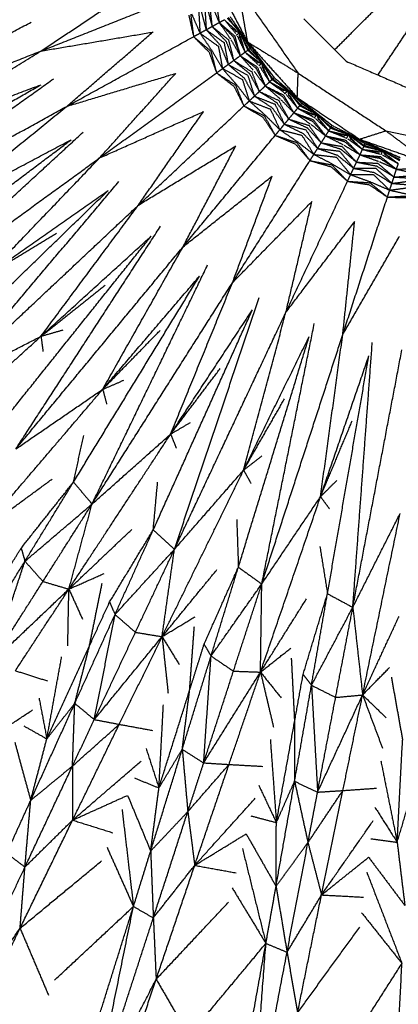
# Model space of a CAD drawing. Header units: millimetres. Extents: x 0 to 20, y 0 to 45.7.
# Tile 4 of 77: x 4.8 to 6.3, y 2.2 to 6. Entities that reach past the tile are written whole.
import ezdxf

# ---------------------------------------------------------------- set-up
doc = ezdxf.new("R2010")
doc.units = ezdxf.units.MM
doc.header["$MEASUREMENT"] = 0
doc.layers.add('Make2D$visible$lines', color=7, linetype='Continuous', true_color=0x000000)

msp = doc.modelspace()

# ---------------------------------------------------------------- linework, layer by layer
at = {"layer": 'Make2D$visible$lines'}
for points in [[(5.5392, 6.2237), (5.6068, 6.0936), (5.6744, 5.9635)], [(4.8608, 5.9251), (5.0477, 6.0493), (5.2346, 6.1734)], [(5.6376, 6.1767), (5.7566, 6.0073), (5.8756, 5.838)], [(5.6376, 6.1767), (5.6565, 6.0692), (5.6753, 5.9617)], [(3.7853, 5.8972), (4.2858, 6.0257), (4.7864, 6.1542)], [(4.2, 5.886), (4.4932, 6.0201), (4.7864, 6.1542)], [(4.8608, 5.9251), (5.1259, 6.0301), (5.391, 6.135)], [(5.5078, 6.0964), (5.5103, 6.0528), (5.5129, 6.0092)], [(5.5157, 6.102), (5.5255, 6.0634), (5.5354, 6.0248)], [(5.5264, 6.107), (5.5312, 6.0645), (5.5361, 6.022)], [(5.5359, 6.1047), (5.5501, 6.0711), (5.5644, 6.0375)], [(5.5524, 6.1174), (5.5584, 6.0775), (5.5644, 6.0375)], [(6.0199, 5.9304), (6.1178, 6.0283), (6.2157, 6.1262)], [(5.4443, 6.0666), (5.453, 6.0276), (5.4616, 5.9886)], [(5.4517, 6.07), (5.4574, 6.0259), (5.4631, 5.9819)], [(5.4554, 6.0718), (5.4719, 6.0338), (5.4884, 5.9958)], [(5.4835, 6.085), (5.486, 6.0404), (5.4884, 5.9958)], [(5.4913, 6.0886), (5.5021, 6.0489), (5.5129, 6.0092)], [(5.6003, 6.0573), (5.6161, 6.0356), (5.6319, 6.0139)], [(5.6069, 6.0609), (5.6411, 6.0113), (5.6753, 5.9617)], [(6.1905, 5.8307), (6.2682, 5.9471), (6.346, 6.0635)], [(3.8999, 5.5446), (4.3614, 5.792), (4.8229, 6.0394)], [(5.5129, 6.0092), (5.5245, 6.0156), (5.5361, 6.022)], [(5.5361, 6.022), (5.5502, 6.0298), (5.5644, 6.0375)], [(5.5361, 6.022), (5.5692, 5.9953), (5.6023, 5.9685)], [(5.5375, 6.0204), (5.5652, 5.9912), (5.5928, 5.9619)], [(5.5644, 6.0375), (5.5746, 6.0431), (5.5847, 6.0487)], [(5.5644, 6.0375), (5.5864, 6.0057), (5.6083, 5.9738)], [(5.5644, 6.0375), (5.5949, 6.0111), (5.6254, 5.9846)], [(5.5725, 6.0293), (5.5962, 6.005), (5.6199, 5.9808)], [(5.5848, 6.0487), (5.6082, 6.0274), (5.6315, 6.0061)], [(5.586, 6.0472), (5.6079, 6.0205), (5.6299, 5.9939)], [(5.5965, 6.0552), (5.6142, 6.0345), (5.6319, 6.0139)], [(5.6123, 6.0215), (5.6127, 6.0212), (5.613, 6.0208)], [(5.6138, 6.0214), (5.6149, 6.0204), (5.616, 6.0193)], [(5.6152, 6.0187), (5.6202, 6.0137), (5.6253, 6.0087)], [(5.6246, 6.0334), (5.6278, 6.0286), (5.6309, 6.0237)], [(5.626, 6.0262), (5.6285, 6.0249), (5.6309, 6.0237)], [(5.626, 6.0262), (5.6296, 6.021), (5.6331, 6.0159)], [(5.626, 6.0261), (5.629, 6.02), (5.6319, 6.0139)], [(5.6309, 6.0237), (5.6324, 6.0199), (5.6339, 6.0162)], [(5.6309, 6.0237), (5.6324, 6.0224), (5.6338, 6.0212)], [(5.6336, 6.0162), (5.6347, 6.0178), (5.6359, 6.0194)], [(5.6359, 6.0194), (5.6407, 6.0083), (5.6454, 5.9973)], [(5.898, 6.0523), (5.9817, 5.9686), (6.0654, 5.8848)], [(4.8608, 5.9251), (5.0821, 5.9625), (5.3033, 6)], [(4.9634, 5.7071), (5.1332, 5.8537), (5.3031, 6.0004)], [(4.9634, 5.7071), (5.2132, 5.8445), (5.4631, 5.9818)], [(5.4631, 5.9819), (5.4758, 5.9888), (5.4884, 5.9958)], [(5.4639, 5.9812), (5.4976, 5.9531), (5.5314, 5.925)], [(5.4884, 5.9958), (5.5006, 6.0025), (5.5129, 6.0092)], [(5.4884, 5.9958), (5.5248, 5.9698), (5.5611, 5.9438)], [(5.4884, 5.9958), (5.5117, 5.9615), (5.5349, 5.9272)], [(5.5129, 6.0092), (5.5406, 5.9788), (5.5684, 5.9484)], [(5.5129, 6.0092), (5.5483, 5.9837), (5.5838, 5.9582)], [(5.6191, 5.9824), (5.6312, 5.9501), (5.6433, 5.9177)], [(5.6207, 6.015), (5.6227, 6.0131), (5.6246, 6.0113)], [(5.6254, 5.9846), (5.6364, 5.9457), (5.6473, 5.9069)], [(5.6267, 6.0052), (5.636, 6.0012), (5.6454, 5.9973)], [(5.6316, 5.9885), (5.6385, 5.9929), (5.6454, 5.9973)], [(5.6319, 6.0139), (5.6326, 6.0137), (5.6334, 6.0135)], [(5.6336, 6.0162), (5.6395, 6.0067), (5.6454, 5.9973)], [(5.6339, 6.0106), (5.639, 6.0047), (5.6442, 5.9987)], [(5.6356, 5.9848), (5.6509, 5.9527), (5.6661, 5.9205)], [(5.6418, 6.0093), (5.6525, 5.9911), (5.6631, 5.973)], [(5.6442, 6.0037), (5.6508, 5.9911), (5.6574, 5.9786)], [(5.6445, 5.9763), (5.645, 5.9868), (5.6454, 5.9973)], [(5.6454, 5.9973), (5.6505, 5.9894), (5.6556, 5.9814)], [(5.6462, 5.9956), (5.6493, 5.9884), (5.6525, 5.9812)], [(5.6465, 5.9842), (5.6563, 5.9524), (5.6661, 5.9206)], [(5.6547, 5.978), (5.6548, 5.9789), (5.655, 5.9798)], [(5.6574, 5.9785), (5.6577, 5.9776), (5.6579, 5.9766)], [(5.4679, 5.9771), (5.4962, 5.9488), (5.5246, 5.9206)], [(5.5611, 5.9438), (5.5692, 5.8999), (5.5772, 5.8559)], [(5.5684, 5.9484), (5.5841, 5.9104), (5.5997, 5.8723)], [(5.5838, 5.9582), (5.5918, 5.9152), (5.5997, 5.8723)], [(5.591, 5.9648), (5.6055, 5.9277), (5.6201, 5.8906)], [(5.6009, 5.971), (5.611, 5.9295), (5.6212, 5.8879)], [(5.6106, 5.9699), (5.629, 5.9384), (5.6473, 5.9069)], [(5.6474, 5.9736), (5.6567, 5.9471), (5.6661, 5.9206)], [(5.6493, 5.9723), (5.651, 5.9668), (5.6528, 5.9613)], [(5.6547, 5.978), (5.659, 5.9727), (5.6633, 5.9674)], [(5.6547, 5.978), (5.6658, 5.9532), (5.677, 5.9284)], [(5.6547, 5.978), (5.6676, 5.9545), (5.6805, 5.931)], [(5.658, 5.9766), (5.6606, 5.972), (5.6633, 5.9674)], [(5.6631, 5.973), (5.6632, 5.9702), (5.6633, 5.9674)], [(5.6631, 5.973), (5.6748, 5.9542), (5.6865, 5.9353)], [(5.6753, 5.9617), (5.7755, 5.8998), (5.8756, 5.838)], [(5.6753, 5.9617), (5.7738, 5.8517), (5.8723, 5.7417)], [(5.6753, 5.9617), (5.7283, 5.8912), (5.7813, 5.8208)], [(5.6753, 5.9617), (5.6979, 5.9297), (5.7206, 5.8978)], [(5.6753, 5.9617), (5.6809, 5.9485), (5.6865, 5.9353)], [(3.8999, 5.5446), (4.3803, 5.7349), (4.8608, 5.9251)], [(4.3127, 5.5855), (4.5867, 5.7553), (4.8608, 5.9251)], [(5.5246, 5.9206), (5.538, 5.883), (5.5515, 5.8454)], [(5.5314, 5.9249), (5.5426, 5.8819), (5.5538, 5.8389)], [(5.5349, 5.9272), (5.556, 5.8915), (5.5772, 5.8559)], [(5.6212, 5.8879), (5.6343, 5.8974), (5.6473, 5.9069)], [(5.6473, 5.9069), (5.6567, 5.9137), (5.6661, 5.9205)], [(5.6473, 5.9069), (5.6731, 5.878), (5.6989, 5.8491)], [(5.6473, 5.9069), (5.6809, 5.8844), (5.7145, 5.862)], [(5.6662, 5.9204), (5.692, 5.9023), (5.7179, 5.8841)], [(5.6663, 5.9207), (5.6716, 5.9245), (5.677, 5.9284)], [(5.6676, 5.9191), (5.6927, 5.8954), (5.7178, 5.8718)], [(5.677, 5.9284), (5.6787, 5.9297), (5.6805, 5.931)], [(5.677, 5.9284), (5.6971, 5.9101), (5.7173, 5.8918)], [(5.6805, 5.931), (5.6835, 5.9332), (5.6865, 5.9353)], [(5.6805, 5.931), (5.6989, 5.9114), (5.7173, 5.8918)], [(5.6865, 5.9353), (5.7008, 5.9184), (5.7151, 5.9015)], [(5.7098, 5.9033), (5.7125, 5.9024), (5.7151, 5.9015)], [(5.7099, 5.9033), (5.7136, 5.8976), (5.7173, 5.8918)], [(5.7099, 5.9033), (5.714, 5.8987), (5.7182, 5.894)], [(5.7151, 5.9015), (5.717, 5.8979), (5.7189, 5.8944)], [(5.7151, 5.9015), (5.7178, 5.8996), (5.7206, 5.8978)], [(5.5772, 5.8559), (5.5885, 5.8641), (5.5997, 5.8723)], [(5.5997, 5.8723), (5.6105, 5.8801), (5.6212, 5.8879)], [(5.5997, 5.8723), (5.6311, 5.8456), (5.6625, 5.8189)], [(5.5997, 5.8723), (5.6381, 5.8514), (5.6765, 5.8306)], [(5.6212, 5.8879), (5.6574, 5.8655), (5.6936, 5.8431)], [(5.6228, 5.8865), (5.6539, 5.8609), (5.685, 5.8354)], [(5.6564, 5.8997), (5.6829, 5.8786), (5.7095, 5.8575)], [(5.697, 5.8969), (5.6973, 5.8966), (5.6977, 5.8963)], [(5.6984, 5.8971), (5.6996, 5.8962), (5.7008, 5.8953)], [(5.7002, 5.8945), (5.7058, 5.8902), (5.7114, 5.8859)], [(5.706, 5.8915), (5.7116, 5.8875), (5.7171, 5.8834)], [(5.7132, 5.8826), (5.723, 5.8798), (5.7327, 5.8771)], [(5.7145, 5.862), (5.7302, 5.8248), (5.746, 5.7876)], [(5.7186, 5.8943), (5.7196, 5.8961), (5.7206, 5.8978)], [(5.7186, 5.8943), (5.7257, 5.8857), (5.7327, 5.8771)], [(5.7202, 5.8883), (5.7257, 5.8833), (5.7313, 5.8783)], [(5.7202, 5.8667), (5.7264, 5.8719), (5.7327, 5.8771)], [(5.7206, 5.8978), (5.7267, 5.8874), (5.7327, 5.8771)], [(5.7206, 5.8978), (5.737, 5.8765), (5.7534, 5.8552)], [(5.7246, 5.8635), (5.7437, 5.8335), (5.7629, 5.8035)], [(5.7308, 5.8833), (5.7389, 5.8716), (5.747, 5.86)], [(5.7327, 5.8771), (5.7388, 5.8699), (5.7448, 5.8626)], [(5.7327, 5.8771), (5.7336, 5.8666), (5.7345, 5.8561)], [(5.7337, 5.8755), (5.7378, 5.8687), (5.7418, 5.862)], [(5.7354, 5.8642), (5.7491, 5.8339), (5.7628, 5.8036)], [(6.0654, 5.8848), (6.281, 5.7915), (6.4966, 5.6982)], [(4.9634, 5.7071), (5.1782, 5.772), (5.393, 5.8369)], [(5.0925, 5.5037), (5.3231, 5.6713), (5.5538, 5.8389)], [(5.0925, 5.5037), (5.2426, 5.6705), (5.3928, 5.8372)], [(5.5538, 5.8389), (5.5655, 5.8474), (5.5772, 5.8559)], [(5.5547, 5.8384), (5.5917, 5.8147), (5.6287, 5.791)], [(5.5592, 5.8348), (5.5908, 5.8103), (5.6225, 5.7859)], [(5.5772, 5.8559), (5.6165, 5.8347), (5.6558, 5.8134)], [(5.5772, 5.8559), (5.6045, 5.8248), (5.6319, 5.7936)], [(5.6765, 5.8306), (5.6898, 5.789), (5.7031, 5.7474)], [(5.6828, 5.838), (5.7019, 5.803), (5.721, 5.7681)], [(5.6919, 5.8454), (5.7071, 5.8055), (5.7224, 5.7655)], [(5.7017, 5.8455), (5.7238, 5.8166), (5.746, 5.7876)], [(5.7085, 5.859), (5.7246, 5.8285), (5.7406, 5.7979)], [(5.7379, 5.8535), (5.7504, 5.8285), (5.7628, 5.8036)], [(5.7443, 5.8591), (5.7444, 5.86), (5.7445, 5.861)], [(5.7443, 5.8591), (5.7493, 5.8544), (5.7542, 5.8497)], [(5.7443, 5.8591), (5.7585, 5.8359), (5.7727, 5.8127)], [(5.7443, 5.8591), (5.7601, 5.8374), (5.7759, 5.8157)], [(5.747, 5.86), (5.7474, 5.8591), (5.7477, 5.8581)], [(5.7478, 5.8581), (5.751, 5.8539), (5.7542, 5.8497)], [(5.7534, 5.8552), (5.7538, 5.8524), (5.7542, 5.8497)], [(5.7534, 5.8552), (5.7673, 5.838), (5.7813, 5.8208)], [(5.8723, 5.7417), (5.874, 5.7898), (5.8756, 5.838)], [(5.8756, 5.838), (6.0486, 5.7243), (6.2216, 5.6107)], [(4.0356, 5.3205), (4.4486, 5.5565), (4.8616, 5.7924)], [(4.0577, 5.2092), (4.4846, 5.5125), (4.9115, 5.8158)], [(4.3127, 5.5855), (4.5872, 5.6889), (4.8617, 5.7924)], [(5.6225, 5.7859), (5.6405, 5.7502), (5.6586, 5.7146)], [(5.6287, 5.791), (5.6452, 5.7498), (5.6617, 5.7085)], [(5.6319, 5.7937), (5.6573, 5.761), (5.6828, 5.7283)], [(5.6558, 5.8134), (5.6693, 5.7709), (5.6828, 5.7283)], [(5.6625, 5.8189), (5.6828, 5.7832), (5.7031, 5.7474)], [(5.7224, 5.7655), (5.7342, 5.7766), (5.746, 5.7876)], [(5.746, 5.7876), (5.7544, 5.7956), (5.7629, 5.8035)], [(5.746, 5.7876), (5.7752, 5.7622), (5.8044, 5.7368)], [(5.746, 5.7876), (5.7821, 5.7696), (5.8182, 5.7515)], [(5.763, 5.8034), (5.7909, 5.7886), (5.8188, 5.7738)], [(5.7631, 5.8037), (5.7679, 5.8082), (5.7727, 5.8127)], [(5.7645, 5.8023), (5.7924, 5.782), (5.8203, 5.7616)], [(5.7727, 5.8127), (5.7743, 5.8142), (5.7759, 5.8157)], [(5.7727, 5.8127), (5.795, 5.7971), (5.8172, 5.7815)], [(5.7759, 5.8157), (5.7786, 5.8182), (5.7813, 5.8208)], [(5.7759, 5.8157), (5.7966, 5.7986), (5.8172, 5.7815)], [(5.7813, 5.8208), (5.8268, 5.7812), (5.8723, 5.7417)], [(5.8053, 5.7986), (5.8096, 5.7947), (5.8139, 5.7907)], [(5.8085, 5.7919), (5.8112, 5.7913), (5.8139, 5.7907)], [(5.8085, 5.7919), (5.8129, 5.7867), (5.8172, 5.7815)], [(5.8085, 5.7919), (5.8132, 5.7878), (5.818, 5.7837)], [(5.8139, 5.7907), (5.8162, 5.7875), (5.8186, 5.7842)], [(5.8139, 5.7907), (5.8156, 5.7899), (5.8173, 5.789)], [(5.8183, 5.7841), (5.819, 5.786), (5.8198, 5.7878)], [(5.8198, 5.7878), (5.8271, 5.7783), (5.8344, 5.7688)], [(5.6828, 5.7283), (5.693, 5.7378), (5.7031, 5.7474)], [(5.7031, 5.7474), (5.7128, 5.7564), (5.7224, 5.7655)], [(5.7031, 5.7474), (5.7376, 5.7248), (5.7721, 5.7023)], [(5.7031, 5.7474), (5.7438, 5.7315), (5.7845, 5.7156)], [(5.7224, 5.7655), (5.7611, 5.7479), (5.7999, 5.7302)], [(5.7242, 5.7644), (5.7583, 5.7429), (5.7923, 5.7214)], [(5.7559, 5.7816), (5.7846, 5.7642), (5.8133, 5.7467)], [(5.7964, 5.784), (5.7968, 5.7838), (5.7973, 5.7835)], [(5.7978, 5.7843), (5.7992, 5.7836), (5.8005, 5.7828)], [(5.7999, 5.782), (5.806, 5.7784), (5.8121, 5.7749)], [(5.8061, 5.7798), (5.8085, 5.7784), (5.8109, 5.7771)], [(5.8127, 5.7478), (5.8324, 5.7195), (5.8522, 5.6912)], [(5.8144, 5.7717), (5.8244, 5.7703), (5.8344, 5.7688)], [(5.8172, 5.7815), (5.818, 5.7815), (5.8188, 5.7815)], [(5.8182, 5.7515), (5.8385, 5.7166), (5.8588, 5.6817)], [(5.8183, 5.7841), (5.8264, 5.7764), (5.8344, 5.7688)], [(5.82, 5.7788), (5.8264, 5.7743), (5.8329, 5.7698)], [(5.8233, 5.7569), (5.8289, 5.7628), (5.8344, 5.7688)], [(5.828, 5.7795), (5.8428, 5.7646), (5.8577, 5.7496)], [(5.8281, 5.7543), (5.8508, 5.7269), (5.8736, 5.6996)], [(5.8317, 5.7747), (5.8412, 5.7641), (5.8508, 5.7536)], [(5.8344, 5.7688), (5.8414, 5.7624), (5.8483, 5.7559)], [(5.8344, 5.7688), (5.8366, 5.7585), (5.8388, 5.7482)], [(5.8356, 5.7673), (5.8405, 5.7611), (5.8454, 5.7549)], [(5.8397, 5.7502), (5.8566, 5.7249), (5.8735, 5.6996)], [(5.8408, 5.7513), (5.8457, 5.7435), (5.8506, 5.7358)], [(5.8414, 5.7519), (5.8575, 5.7258), (5.8735, 5.6996)], [(5.8481, 5.7542), (5.8482, 5.7533), (5.8482, 5.7524)], [(5.8482, 5.7524), (5.8537, 5.7483), (5.8592, 5.7443)], [(5.8482, 5.7524), (5.8652, 5.7312), (5.8822, 5.7099)], [(5.8482, 5.7524), (5.8666, 5.7328), (5.8849, 5.7133)], [(5.8508, 5.7536), (5.8512, 5.7527), (5.8517, 5.7518)], [(5.8518, 5.7519), (5.8555, 5.7481), (5.8592, 5.7443)], [(5.8577, 5.7496), (5.8584, 5.7469), (5.8592, 5.7443)], [(5.8577, 5.7496), (5.8737, 5.7343), (5.8897, 5.719)], [(4.0577, 5.2092), (4.5105, 5.4582), (4.9634, 5.7071)], [(4.4621, 5.3015), (4.7127, 5.5043), (4.9634, 5.7071)], [(5.246, 5.3181), (5.4539, 5.5133), (5.6617, 5.7085)], [(5.6617, 5.7085), (5.6723, 5.7184), (5.6828, 5.7283)], [(5.6626, 5.7081), (5.7023, 5.6892), (5.742, 5.6704)], [(5.6828, 5.7283), (5.7244, 5.7121), (5.7661, 5.696)], [(5.6828, 5.7283), (5.7138, 5.7008), (5.7448, 5.6734)], [(5.7845, 5.7156), (5.8029, 5.676), (5.8213, 5.6364)], [(5.7898, 5.7237), (5.8132, 5.6914), (5.8365, 5.6591)], [(5.7979, 5.7323), (5.818, 5.6945), (5.8382, 5.6568)], [(5.8076, 5.7336), (5.8332, 5.7076), (5.8588, 5.6817)], [(5.8723, 5.7417), (5.995, 5.6597), (6.1178, 5.5776)], [(5.8723, 5.7417), (5.9411, 5.6867), (6.01, 5.6316)], [(5.8723, 5.7417), (5.9021, 5.7164), (5.932, 5.6911)], [(5.8723, 5.7417), (5.881, 5.7304), (5.8897, 5.719)], [(5.8738, 5.6998), (5.878, 5.7048), (5.8822, 5.7099)], [(5.8822, 5.7099), (5.8836, 5.7116), (5.8849, 5.7133)], [(5.8822, 5.7099), (5.9062, 5.6972), (5.9303, 5.6845)], [(5.8849, 5.7133), (5.8873, 5.7161), (5.8897, 5.719)], [(5.8849, 5.7133), (5.9076, 5.6989), (5.9303, 5.6845)], [(5.8897, 5.719), (5.9077, 5.7061), (5.9258, 5.6933)], [(5.0925, 5.5037), (5.2974, 5.595), (5.5024, 5.6863)], [(5.246, 5.3181), (5.3741, 5.5024), (5.5022, 5.6866)], [(5.6676, 5.7051), (5.702, 5.6848), (5.7365, 5.6645)], [(5.742, 5.6704), (5.7636, 5.6315), (5.7851, 5.5926)], [(5.7448, 5.6734), (5.7742, 5.6441), (5.8035, 5.6149)], [(5.7661, 5.696), (5.7848, 5.6554), (5.8035, 5.6149)], [(5.7721, 5.7023), (5.7967, 5.6693), (5.8213, 5.6364)], [(5.8382, 5.6568), (5.8485, 5.6692), (5.8588, 5.6817)], [(5.8588, 5.6817), (5.8662, 5.6906), (5.8736, 5.6995)], [(5.8588, 5.6817), (5.891, 5.6601), (5.9231, 5.6386)], [(5.8588, 5.6817), (5.8969, 5.6683), (5.935, 5.6549)], [(5.8694, 5.677), (5.9003, 5.6631), (5.9313, 5.6493)], [(5.8737, 5.6995), (5.9032, 5.6883), (5.9328, 5.6771)], [(5.8753, 5.6986), (5.9056, 5.6819), (5.9358, 5.6652)], [(5.9094, 5.6844), (5.9098, 5.6842), (5.9102, 5.684)], [(5.9107, 5.6849), (5.9121, 5.6843), (5.9135, 5.6837)], [(5.9131, 5.6828), (5.9195, 5.6801), (5.926, 5.6773)], [(5.9194, 5.6814), (5.9258, 5.6789), (5.9322, 5.6763)], [(5.9202, 5.6938), (5.923, 5.6935), (5.9258, 5.6933)], [(5.9202, 5.6938), (5.9255, 5.6903), (5.9307, 5.6868)], [(5.9203, 5.6937), (5.9253, 5.6891), (5.9303, 5.6845)], [(5.9258, 5.6933), (5.9285, 5.6903), (5.9313, 5.6874)], [(5.9258, 5.6933), (5.9289, 5.6922), (5.932, 5.6911)], [(5.9286, 5.6745), (5.9388, 5.6743), (5.9489, 5.6741)], [(5.931, 5.6873), (5.9315, 5.6892), (5.932, 5.6911)], [(5.931, 5.6873), (5.94, 5.6807), (5.9489, 5.6741)], [(5.932, 5.6911), (5.9405, 5.6826), (5.9489, 5.6741)], [(5.932, 5.6911), (5.9532, 5.6745), (5.9744, 5.658)], [(5.934, 5.6818), (5.9406, 5.6784), (5.9473, 5.6749)], [(5.9393, 5.6609), (5.9441, 5.6675), (5.9489, 5.6741)], [(5.9455, 5.6796), (5.9562, 5.6703), (5.967, 5.6611)], [(5.9489, 5.6741), (5.9566, 5.6686), (5.9643, 5.6631)], [(5.9489, 5.6741), (5.9524, 5.6641), (5.9559, 5.6542)], [(5.9503, 5.6727), (5.9559, 5.6672), (5.9615, 5.6617)], [(5.7365, 5.6645), (5.7589, 5.6314), (5.7813, 5.5983)], [(5.8035, 5.6149), (5.8124, 5.6256), (5.8213, 5.6364)], [(5.8213, 5.6364), (5.8298, 5.6466), (5.8382, 5.6568)], [(5.8213, 5.6364), (5.8583, 5.6183), (5.8954, 5.6003)], [(5.8213, 5.6364), (5.8637, 5.6257), (5.906, 5.615)], [(5.8382, 5.6568), (5.8788, 5.6441), (5.9195, 5.6315)], [(5.8401, 5.6559), (5.8766, 5.6388), (5.913, 5.6218)], [(5.9172, 5.6333), (5.942, 5.5983), (5.9667, 5.5634)], [(5.9267, 5.6358), (5.9553, 5.6132), (5.984, 5.5907)], [(5.93, 5.6506), (5.9531, 5.6249), (5.9763, 5.5993)], [(5.935, 5.6549), (5.9595, 5.6228), (5.984, 5.5907)], [(5.9444, 5.6589), (5.9704, 5.6346), (5.9964, 5.6103)], [(5.9547, 5.6623), (5.9756, 5.6363), (5.9964, 5.6103)], [(5.9598, 5.6525), (5.9781, 5.6314), (5.9964, 5.6103)], [(5.9643, 5.6614), (5.9645, 5.6605), (5.9646, 5.6595)], [(5.9646, 5.6595), (5.9706, 5.6562), (5.9766, 5.6529)], [(5.9646, 5.6595), (5.9841, 5.6406), (6.0037, 5.6217)], [(5.9646, 5.6595), (5.9853, 5.6424), (6.006, 5.6253)], [(5.967, 5.6611), (5.9676, 5.6602), (5.9682, 5.6594)], [(5.9682, 5.6595), (5.9724, 5.6562), (5.9766, 5.6529)], [(5.9744, 5.658), (5.9755, 5.6554), (5.9766, 5.6529)], [(5.9744, 5.658), (5.9922, 5.6448), (6.01, 5.6316)], [(6.006, 5.6253), (6.008, 5.6285), (6.01, 5.6316)], [(6.01, 5.6316), (6.0639, 5.6046), (6.1178, 5.5776)], [(4.2563, 4.8963), (4.6418, 5.2507), (5.0273, 5.6051)], [(5.4216, 5.1532), (5.6034, 5.3729), (5.7851, 5.5926)], [(5.7851, 5.5926), (5.7943, 5.6038), (5.8035, 5.6149)], [(5.7861, 5.5923), (5.8278, 5.5786), (5.8696, 5.5648)], [(5.8035, 5.6149), (5.8469, 5.6041), (5.8903, 5.5933)], [(5.8035, 5.6149), (5.8378, 5.5915), (5.872, 5.5682)], [(5.8903, 5.5933), (5.9139, 5.5554), (5.9376, 5.5175)], [(5.8954, 5.6003), (5.9239, 5.5707), (5.9525, 5.541)], [(5.906, 5.615), (5.9293, 5.578), (5.9525, 5.541)], [(5.9103, 5.6238), (5.9375, 5.5947), (5.9647, 5.5655)], [(5.9667, 5.5634), (5.9754, 5.5771), (5.984, 5.5907)], [(5.984, 5.5907), (5.9902, 5.6005), (5.9964, 5.6103)], [(5.984, 5.5907), (6.0186, 5.5733), (6.0532, 5.556)], [(5.984, 5.5907), (6.0235, 5.5822), (6.063, 5.5737)], [(5.9965, 5.6103), (6.0273, 5.6029), (6.058, 5.5955)], [(5.9966, 5.6105), (6.0001, 5.6161), (6.0037, 5.6217)], [(5.9983, 5.6095), (6.0304, 5.5968), (6.0624, 5.584)], [(6.0037, 5.6217), (6.0048, 5.6235), (6.006, 5.6253)], [(6.0037, 5.6217), (6.0291, 5.6121), (6.0546, 5.6025)], [(6.006, 5.6253), (6.0303, 5.6139), (6.0546, 5.6025)], [(6.0337, 5.5998), (6.0342, 5.5996), (6.0347, 5.5995)], [(6.0351, 5.6004), (6.0366, 5.6), (6.038, 5.5996)], [(6.0376, 5.5987), (6.0444, 5.5967), (6.0513, 5.5948)], [(6.0388, 5.6161), (6.0439, 5.6134), (6.049, 5.6106)], [(6.0434, 5.6104), (6.0462, 5.6105), (6.049, 5.6106)], [(6.0435, 5.6104), (6.049, 5.6064), (6.0546, 5.6025)], [(6.0435, 5.6104), (6.0491, 5.6076), (6.0547, 5.6048)], [(6.0442, 5.598), (6.0468, 5.5974), (6.0495, 5.5967)], [(6.049, 5.6106), (6.0521, 5.608), (6.0552, 5.6054)], [(6.049, 5.6106), (6.0509, 5.6102), (6.0528, 5.6098)], [(6.0542, 5.5923), (6.0643, 5.5934), (6.0744, 5.5944)], [(6.0546, 5.6025), (6.0553, 5.6027), (6.0561, 5.6029)], [(6.0549, 5.6053), (6.0552, 5.6073), (6.0555, 5.6092)], [(6.0549, 5.6053), (6.0647, 5.5999), (6.0744, 5.5944)], [(6.0555, 5.6092), (6.0649, 5.6018), (6.0744, 5.5944)], [(6.0579, 5.6005), (6.0652, 5.5978), (6.0726, 5.5951)], [(6.0655, 5.6033), (6.0835, 5.5925), (6.1016, 5.5817)], [(6.0665, 5.5801), (6.0705, 5.5873), (6.0744, 5.5944)], [(6.0703, 5.5995), (6.0821, 5.5917), (6.0939, 5.5838)], [(6.0744, 5.5944), (6.0827, 5.5899), (6.091, 5.5855)], [(6.0744, 5.5944), (6.0791, 5.585), (6.0837, 5.5756)], [(6.0759, 5.5933), (6.0821, 5.5885), (6.0884, 5.5838)], [(6.1178, 5.5776), (6.1697, 5.5942), (6.2216, 5.6107)], [(6.2216, 5.6107), (6.4243, 5.5687), (6.627, 5.5267)], [(6.2216, 5.6107), (6.309, 5.5452), (6.3963, 5.4798)], [(4.2204, 5.0039), (4.6006, 5.2897), (4.9808, 5.5756)], [(4.4621, 5.3015), (4.7215, 5.4385), (4.9808, 5.5756)], [(5.7914, 5.5899), (5.8281, 5.5741), (5.8648, 5.5583)], [(5.8648, 5.5583), (5.8912, 5.5283), (5.9175, 5.4983)], [(5.8696, 5.5648), (5.8958, 5.529), (5.9221, 5.4931)], [(5.872, 5.5682), (5.9048, 5.5428), (5.9376, 5.5175)], [(5.9525, 5.541), (5.9596, 5.5522), (5.9667, 5.5634)], [(5.9667, 5.5634), (6.0086, 5.556), (6.0505, 5.5485)], [(5.9687, 5.5628), (6.007, 5.5504), (6.0453, 5.5381)], [(5.9951, 5.5873), (6.0275, 5.5775), (6.06, 5.5677)], [(6.0571, 5.5537), (6.0884, 5.5349), (6.1196, 5.5161)], [(6.0585, 5.5688), (6.0847, 5.5462), (6.1109, 5.5237)], [(6.063, 5.5737), (6.0913, 5.5449), (6.1196, 5.5161)], [(6.0718, 5.5788), (6.1007, 5.558), (6.1295, 5.5371)], [(6.0816, 5.5835), (6.1055, 5.5603), (6.1294, 5.5372)], [(6.0876, 5.5746), (6.1085, 5.5559), (6.1295, 5.5372)], [(6.0898, 5.5744), (6.094, 5.5705), (6.0982, 5.5665)], [(6.0912, 5.5838), (6.0915, 5.5829), (6.0918, 5.582)], [(6.0918, 5.582), (6.0981, 5.5795), (6.1045, 5.5769)], [(6.0918, 5.582), (6.1135, 5.5657), (6.1353, 5.5493)], [(6.0918, 5.582), (6.1144, 5.5676), (6.1371, 5.5532)], [(6.094, 5.5838), (6.0946, 5.5831), (6.0953, 5.5823)], [(6.0954, 5.5824), (6.0999, 5.5796), (6.1045, 5.5769)], [(6.1016, 5.5817), (6.103, 5.5793), (6.1045, 5.5769)], [(6.1016, 5.5817), (6.121, 5.5708), (6.1403, 5.56)], [(6.1178, 5.5776), (6.2561, 5.5291), (6.3944, 5.4805)], [(6.1178, 5.5776), (6.1981, 5.5414), (6.2785, 5.5052)], [(6.1178, 5.5776), (6.153, 5.5606), (6.1882, 5.5435)], [(6.1178, 5.5776), (6.129, 5.5688), (6.1403, 5.56)], [(6.1353, 5.5493), (6.1362, 5.5513), (6.1371, 5.5532)], [(6.1371, 5.5532), (6.1387, 5.5566), (6.1403, 5.56)], [(6.1371, 5.5532), (6.1626, 5.5449), (6.1882, 5.5367)], [(6.1403, 5.56), (6.1609, 5.552), (6.1816, 5.544)], [(5.246, 5.3181), (5.4379, 5.4344), (5.6299, 5.5506)], [(5.4216, 5.1532), (5.5256, 5.3521), (5.6296, 5.5509)], [(5.9221, 5.4931), (5.9298, 5.5053), (5.9376, 5.5175)], [(5.9376, 5.5175), (5.945, 5.5293), (5.9525, 5.541)], [(5.9376, 5.5175), (5.9819, 5.5122), (6.0263, 5.507)], [(5.9376, 5.5175), (5.9744, 5.4986), (6.0113, 5.4797)], [(5.9525, 5.541), (5.9915, 5.5278), (6.0305, 5.5145)], [(5.9525, 5.541), (5.9959, 5.5358), (6.0392, 5.5305)], [(6.0305, 5.5145), (6.0625, 5.4887), (6.0946, 5.4629)], [(6.0392, 5.5305), (6.0669, 5.4967), (6.0946, 5.4629)], [(6.0424, 5.5397), (6.073, 5.5142), (6.1036, 5.4888)], [(6.0481, 5.55), (6.077, 5.5185), (6.1059, 5.4869)], [(6.1059, 5.4869), (6.1128, 5.5015), (6.1196, 5.5161)], [(6.1196, 5.5161), (6.1246, 5.5266), (6.1295, 5.5371)], [(6.1196, 5.5161), (6.1562, 5.5033), (6.1927, 5.4904)], [(6.1196, 5.5161), (6.1599, 5.5126), (6.2001, 5.5091)], [(6.1296, 5.5374), (6.1324, 5.5433), (6.1353, 5.5493)], [(6.1296, 5.5371), (6.161, 5.5336), (6.1924, 5.5301)], [(6.1311, 5.5142), (6.1645, 5.5085), (6.1979, 5.5028)], [(6.1315, 5.5366), (6.1649, 5.528), (6.1983, 5.5193)], [(6.1353, 5.5493), (6.1617, 5.543), (6.1882, 5.5367)], [(6.1679, 5.5313), (6.1684, 5.5313), (6.1689, 5.5312)], [(6.1691, 5.5321), (6.1706, 5.5319), (6.1721, 5.5318)], [(6.1719, 5.5307), (6.1789, 5.5297), (6.1858, 5.5286)], [(6.1761, 5.5432), (6.1789, 5.5436), (6.1816, 5.544)], [(6.1761, 5.5432), (6.1821, 5.5411), (6.188, 5.539)], [(6.1762, 5.5431), (6.1822, 5.5399), (6.1882, 5.5367)], [(6.1784, 5.531), (6.1853, 5.5301), (6.1921, 5.5292)], [(6.1816, 5.544), (6.185, 5.5419), (6.1884, 5.5397)], [(6.1816, 5.544), (6.1849, 5.5438), (6.1882, 5.5435)], [(6.1882, 5.5395), (6.1882, 5.5415), (6.1882, 5.5435)], [(6.1882, 5.5435), (6.1985, 5.5373), (6.2088, 5.5312)], [(6.1882, 5.5435), (6.2128, 5.5327), (6.2375, 5.5219)], [(6.1882, 5.5395), (6.1985, 5.5353), (6.2088, 5.5312)], [(6.1891, 5.5266), (6.1989, 5.5289), (6.2088, 5.5312)], [(6.1924, 5.535), (6.1997, 5.5333), (6.207, 5.5316)], [(6.2028, 5.516), (6.2058, 5.5236), (6.2088, 5.5312)], [(6.2041, 5.5356), (6.2168, 5.5294), (6.2296, 5.5231)], [(6.2083, 5.5154), (6.2395, 5.4983), (6.2707, 5.4812)], [(6.2088, 5.5312), (6.2176, 5.5278), (6.2264, 5.5243)], [(6.2088, 5.5312), (6.2146, 5.5224), (6.2205, 5.5137)], [(6.2105, 5.5302), (6.2173, 5.5263), (6.2241, 5.5223)], [(6.2174, 5.5212), (6.244, 5.5012), (6.2706, 5.4813)], [(6.2247, 5.513), (6.2477, 5.4971), (6.2706, 5.4813)], [(6.2269, 5.5227), (6.2273, 5.5219), (6.2276, 5.521)], [(6.2276, 5.521), (6.2343, 5.5193), (6.2409, 5.5175)], [(6.2276, 5.521), (6.2513, 5.5075), (6.2749, 5.494)], [(6.2276, 5.521), (6.2519, 5.5096), (6.2762, 5.4981)], [(6.2296, 5.5231), (6.2303, 5.5224), (6.2311, 5.5218)], [(6.2311, 5.5218), (6.236, 5.5197), (6.2409, 5.5175)], [(6.2375, 5.5219), (6.2392, 5.5197), (6.2409, 5.5175)], [(6.2375, 5.5219), (6.258, 5.5136), (6.2785, 5.5052)], [(4.2563, 4.8963), (4.6744, 5.2), (5.0925, 5.5037)], [(4.646, 5.0385), (4.8692, 5.2711), (5.0925, 5.5037)], [(5.6165, 5.0116), (5.7693, 5.2523), (5.9221, 5.4931)], [(5.9231, 5.4929), (5.9662, 5.4845), (6.0093, 5.4761)], [(5.9286, 5.4912), (5.967, 5.4801), (6.0054, 5.469)], [(6.0093, 5.4761), (6.0399, 5.4438), (6.0704, 5.4116)], [(6.0113, 5.4797), (6.047, 5.4587), (6.0827, 5.4377)], [(6.0263, 5.507), (6.0545, 5.4723), (6.0827, 5.4377)], [(6.0946, 5.4629), (6.1002, 5.4749), (6.1059, 5.4869)], [(6.1059, 5.4869), (6.1484, 5.4847), (6.1909, 5.4826)], [(6.108, 5.4865), (6.1475, 5.4791), (6.1871, 5.4716)], [(6.1883, 5.4838), (6.2209, 5.4561), (6.2535, 5.4284)], [(6.1963, 5.5037), (6.2251, 5.4846), (6.2539, 5.4656)], [(6.1968, 5.4886), (6.2302, 5.4739), (6.2635, 5.4592)], [(6.2001, 5.5091), (6.2318, 5.4842), (6.2635, 5.4592)], [(6.2635, 5.4592), (6.2671, 5.4702), (6.2707, 5.4812)], [(6.0054, 5.469), (6.0354, 5.4426), (6.0653, 5.4161)], [(6.0704, 5.4116), (6.0766, 5.4246), (6.0827, 5.4377)], [(6.0827, 5.4377), (6.0887, 5.4503), (6.0946, 5.4629)], [(6.0827, 5.4377), (6.1274, 5.438), (6.1721, 5.4384)], [(6.0827, 5.4377), (6.1217, 5.4236), (6.1606, 5.4095)], [(6.0946, 5.4629), (6.1383, 5.4631), (6.182, 5.4633)], [(6.0946, 5.4629), (6.135, 5.4547), (6.1753, 5.4464)], [(6.1721, 5.4384), (6.2044, 5.4075), (6.2367, 5.3767)], [(6.1753, 5.4464), (6.2103, 5.4248), (6.2454, 5.4032)], [(6.182, 5.4633), (6.2137, 5.4333), (6.2454, 5.4032)], [(6.1839, 5.4729), (6.2175, 5.4514), (6.2511, 5.43)], [(6.2535, 5.4284), (6.2585, 5.4438), (6.2635, 5.4592)], [(6.2635, 5.4592), (6.3039, 5.4607), (6.3443, 5.4623)], [(6.2635, 5.4592), (6.3014, 5.451), (6.3392, 5.4428)], [(4.4926, 4.6106), (4.8307, 5.0106), (5.1687, 5.4105)], [(5.4216, 5.1532), (5.5975, 5.2926), (5.7733, 5.432)], [(5.6165, 5.0116), (5.6947, 5.2219), (5.773, 5.4322)], [(5.8276, 4.8955), (5.949, 5.1535), (6.0704, 5.4115)], [(6.0714, 5.4115), (6.1153, 5.4086), (6.1591, 5.4057)], [(6.0771, 5.4105), (6.1166, 5.4043), (6.1561, 5.3981)], [(6.1562, 5.3981), (6.1891, 5.3756), (6.2221, 5.3531)], [(6.1591, 5.4056), (6.1935, 5.3774), (6.2278, 5.3492)], [(6.1606, 5.4095), (6.1987, 5.3931), (6.2367, 5.3767)], [(6.2367, 5.3767), (6.2411, 5.39), (6.2454, 5.4032)], [(6.2454, 5.4032), (6.2495, 5.4158), (6.2535, 5.4284)], [(6.2454, 5.4032), (6.2887, 5.4089), (6.332, 5.4146)], [(6.2454, 5.4032), (6.2864, 5.4001), (6.3275, 5.397)], [(6.2535, 5.4284), (6.296, 5.4316), (6.3384, 5.4348)], [(6.2557, 5.4283), (6.2959, 5.4259), (6.336, 5.4234)], [(4.4435, 4.7129), (4.7849, 5.0442), (5.1263, 5.3754)], [(4.646, 5.0385), (4.8861, 5.2069), (5.1263, 5.3754)], [(6.2278, 5.3492), (6.2323, 5.363), (6.2367, 5.3767)], [(6.2367, 5.3767), (6.281, 5.3826), (6.3253, 5.3886)], [(6.2367, 5.3767), (6.2772, 5.3676), (6.3176, 5.3585)], [(5.6165, 5.0116), (5.7735, 5.1719), (5.9305, 5.3323)], [(5.8276, 4.8955), (5.8789, 5.114), (5.9301, 5.3325)], [(6.0516, 4.8069), (6.1397, 5.078), (6.2278, 5.3492)], [(6.2288, 5.3493), (6.2727, 5.3519), (6.3166, 5.3545)], [(6.2346, 5.349), (6.2746, 5.3479), (6.3145, 5.3467)], [(4.4926, 4.6106), (4.8693, 4.9644), (5.246, 5.3181)], [(4.8614, 4.8006), (5.0537, 5.0593), (5.246, 5.3181)], [(5.8276, 4.8955), (5.9633, 5.0743), (6.0989, 5.253)], [(6.0516, 4.8069), (6.0751, 5.03), (6.0985, 5.2532)], [(4.646, 5.0385), (4.7843, 5.1227), (4.9227, 5.207)], [(4.7628, 4.3569), (5.0481, 4.796), (5.3334, 5.2352)], [(4.7013, 4.4522), (4.9985, 4.8236), (5.2956, 5.195)], [(4.8614, 4.8006), (5.0785, 4.9978), (5.2957, 5.195)], [(6.0516, 4.8069), (6.1638, 5.0012), (6.276, 5.1955)], [(4.7628, 4.3569), (5.0922, 4.755), (5.4216, 5.1532)], [(5.1049, 4.5915), (5.2633, 4.8724), (5.4216, 5.1532)], [(5.0627, 4.139), (5.2907, 4.6104), (5.5187, 5.0819)], [(4.9897, 4.2258), (5.238, 4.6316), (5.4863, 5.0373)], [(5.0627, 4.139), (5.3396, 4.5753), (5.6165, 5.0116)], [(5.1049, 4.5915), (5.2956, 4.8144), (5.4863, 5.0373)], [(5.3727, 4.4147), (5.4946, 4.7131), (5.6165, 5.0116)], [(4.8614, 4.8006), (4.9881, 4.9015), (5.1148, 5.0024)], [(5.3876, 3.9604), (5.5547, 4.4567), (5.7217, 4.953)], [(5.3042, 4.0374), (5.4997, 4.4711), (5.6952, 4.9048)], [(5.3727, 4.4147), (5.534, 4.6597), (5.6952, 4.9047)], [(5.3876, 3.9604), (5.6076, 4.428), (5.8276, 4.8955)], [(5.6605, 4.2727), (5.7441, 4.5841), (5.8276, 4.8955)], [(4.8614, 4.8006), (4.9053, 4.8133), (4.9491, 4.826)], [(5.1049, 4.5915), (5.2179, 4.7075), (5.331, 4.8235)], [(5.7322, 3.824), (5.8358, 4.3373), (5.9394, 4.8506)], [(4.3208, 4.3086), (4.5911, 4.5546), (4.8614, 4.8006)], [(4.4926, 4.6106), (4.677, 4.7056), (4.8614, 4.8006)], [(4.8614, 4.8006), (4.8654, 4.7708), (4.8693, 4.741)], [(5.6399, 3.8899), (5.7795, 4.3447), (5.9191, 4.7994)], [(5.6605, 4.2727), (5.7898, 4.5361), (5.9191, 4.7994)], [(5.7322, 3.824), (5.8919, 4.3154), (6.0516, 4.8069)], [(5.9639, 4.168), (6.0077, 4.4875), (6.0516, 4.8069)], [(6.0913, 3.7318), (6.1297, 4.254), (6.1681, 4.7763)], [(6.0913, 3.7318), (6.1881, 4.2394), (6.2849, 4.747)], [(5.9639, 4.168), (6.0591, 4.4455), (6.1544, 4.7229)], [(5.9914, 3.7856), (6.0729, 4.2543), (6.1544, 4.7229)], [(5.3727, 4.4147), (5.4703, 4.5439), (5.5679, 4.6732)], [(5.1049, 4.5915), (5.1468, 4.6097), (5.1888, 4.6278)], [(4.6302, 4.0357), (4.8676, 4.3136), (5.1049, 4.5915)], [(4.7628, 4.3569), (4.9339, 4.4742), (5.1049, 4.5915)], [(5.1049, 4.5915), (5.1126, 4.5625), (5.1202, 4.5335)], [(5.6605, 4.2727), (5.7412, 4.4132), (5.8218, 4.5537)], [(5.9639, 4.168), (6.0263, 4.3175), (6.0887, 4.467)], [(5.3727, 4.4147), (5.412, 4.4379), (5.4513, 4.4611)], [(4.9714, 3.8037), (5.1721, 4.1092), (5.3727, 4.4147)], [(4.9897, 4.2258), (5.01, 4.3177), (5.0302, 4.4096)], [(5.0627, 4.139), (5.2177, 4.2768), (5.3727, 4.4147)], [(5.3727, 4.4147), (5.3839, 4.3868), (5.3952, 4.359)], [(5.6605, 4.2727), (5.6966, 4.3007), (5.7327, 4.3287)], [(5.339, 3.6163), (5.4998, 3.9445), (5.6605, 4.2727)], [(5.3876, 3.9604), (5.5241, 4.1166), (5.6605, 4.2727)], [(5.6605, 4.2727), (5.6752, 4.2465), (5.6898, 4.2203)], [(4.6303, 4.0357), (4.7678, 4.1367), (4.9054, 4.2377)], [(5.9639, 4.168), (5.9962, 4.2003), (6.0285, 4.2326)], [(4.7833, 3.9653), (4.8865, 4.0956), (4.9897, 4.2258)], [(4.7982, 3.9136), (4.894, 4.0697), (4.9897, 4.2258)], [(4.9897, 4.2258), (5.0262, 4.1824), (5.0627, 4.139)], [(5.3042, 4.0374), (5.3128, 4.1311), (5.3214, 4.2248)], [(5.7272, 3.4765), (5.8455, 3.8223), (5.9639, 4.168)], [(5.7322, 3.824), (5.8481, 3.996), (5.9639, 4.168)], [(5.9639, 4.168), (5.9817, 4.1439), (5.9995, 4.1197)], [(4.7982, 3.9136), (4.9305, 4.0263), (5.0627, 4.139)], [(4.8691, 3.8338), (4.9659, 3.9864), (5.0627, 4.139)], [(4.9714, 3.8037), (5.0171, 3.9713), (5.0627, 4.139)], [(5.6334, 4.0779), (5.6367, 3.9839), (5.6399, 3.8899)], [(6.0913, 3.7318), (6.1846, 3.917), (6.278, 4.1022)], [(6.1298, 3.3864), (6.2039, 3.7443), (6.278, 4.1022)], [(4.9715, 3.8037), (5.0953, 3.9212), (5.2191, 4.0386)], [(5.1321, 3.7531), (5.2182, 3.8952), (5.3042, 4.0374)], [(5.1534, 3.7036), (5.2288, 3.8705), (5.3042, 4.0374)], [(5.3042, 4.0374), (5.3459, 3.9989), (5.3876, 3.9604)], [(4.6828, 3.8036), (4.733, 3.8845), (4.7833, 3.9653)], [(4.7833, 3.9653), (4.7907, 3.9394), (4.7982, 3.9136)], [(5.1534, 3.7036), (5.2705, 3.832), (5.3876, 3.9604)], [(5.2337, 3.6333), (5.3106, 3.7969), (5.3876, 3.9604)], [(5.339, 3.6163), (5.3633, 3.7883), (5.3876, 3.9604)], [(5.9614, 3.9714), (5.9764, 3.8785), (5.9914, 3.7856)], [(4.5968, 3.5858), (4.6975, 3.7497), (4.7982, 3.9136)], [(4.6653, 3.5128), (4.7318, 3.7132), (4.7982, 3.9136)], [(4.7982, 3.9136), (4.8336, 3.8737), (4.8691, 3.8338)], [(5.5047, 3.5862), (5.5723, 3.7381), (5.6399, 3.8899)], [(5.5321, 3.5398), (5.586, 3.7149), (5.6399, 3.8899)], [(5.6399, 3.8899), (5.6861, 3.8569), (5.7322, 3.824)], [(4.9716, 3.8037), (5.041, 3.8345), (5.1104, 3.8653)], [(5.3391, 3.6163), (5.4472, 3.7484), (5.5553, 3.8804)], [(4.6653, 3.5128), (4.7672, 3.6733), (4.8691, 3.8338)], [(4.8691, 3.8338), (4.9202, 3.8187), (4.9714, 3.8037)], [(5.0526, 3.5801), (5.0776, 3.7034), (5.1026, 3.8268)], [(5.5321, 3.5398), (5.6321, 3.6819), (5.7322, 3.824)], [(5.6205, 3.4802), (5.6764, 3.6521), (5.7322, 3.824)], [(5.7272, 3.4764), (5.7297, 3.6502), (5.7322, 3.824)], [(4.6653, 3.5128), (4.8184, 3.6582), (4.9714, 3.8037)], [(4.7606, 3.4818), (4.866, 3.6427), (4.9714, 3.8037)], [(4.967, 3.5802), (4.9692, 3.6919), (4.9714, 3.8036)], [(4.9715, 3.8035), (4.9982, 3.7445), (5.0249, 3.6855)], [(5.8954, 3.4674), (5.9434, 3.6265), (5.9914, 3.7856)], [(5.9283, 3.4248), (5.9598, 3.6052), (5.9914, 3.7856)], [(5.9914, 3.7856), (6.0413, 3.7587), (6.0913, 3.7318)], [(5.0526, 3.5801), (5.0924, 3.6666), (5.1321, 3.7531)], [(5.1321, 3.7531), (5.1427, 3.7283), (5.1534, 3.7036)], [(5.7272, 3.4765), (5.8179, 3.6211), (5.9086, 3.7656)], [(5.9283, 3.4248), (6.0098, 3.5783), (6.0913, 3.7318)], [(6.0235, 3.3767), (6.0574, 3.5542), (6.0913, 3.7318)], [(6.0913, 3.7318), (6.1105, 3.5591), (6.1298, 3.3864)], [(4.9946, 3.3531), (5.074, 3.5284), (5.1534, 3.7036)], [(5.0718, 3.2893), (5.1126, 3.4965), (5.1534, 3.7036)], [(5.1534, 3.7036), (5.1935, 3.6685), (5.2337, 3.6333)], [(5.3391, 3.6164), (5.4042, 3.6556), (5.4692, 3.6949)], [(6.1299, 3.3864), (6.2017, 3.5412), (6.2736, 3.696)], [(5.4476, 3.4046), (5.4569, 3.5302), (5.4663, 3.6557)], [(5.0718, 3.2893), (5.1527, 3.4613), (5.2337, 3.6333)], [(5.0718, 3.2893), (5.2054, 3.4528), (5.339, 3.6163)], [(5.1701, 3.2705), (5.2546, 3.4434), (5.339, 3.6163)], [(5.2337, 3.6333), (5.2863, 3.6248), (5.339, 3.6163)], [(5.339, 3.6162), (5.3508, 3.5051), (5.3627, 3.394)], [(5.3391, 3.6161), (5.373, 3.5609), (5.4069, 3.5058)], [(4.8844, 3.2134), (4.9685, 3.3968), (5.0526, 3.5801)], [(4.9946, 3.3531), (5.0236, 3.4666), (5.0526, 3.5801)], [(5.4476, 3.4046), (5.4762, 3.4954), (5.5047, 3.5862)], [(5.5047, 3.5862), (5.5184, 3.563), (5.5321, 3.5398)], [(4.8844, 3.2134), (4.9136, 3.3748), (4.9428, 3.5361)], [(5.4185, 3.1722), (5.4753, 3.356), (5.5321, 3.5398)], [(5.503, 3.1186), (5.5176, 3.3292), (5.5321, 3.5398)], [(5.5321, 3.5398), (5.5763, 3.51), (5.6205, 3.4802)], [(5.7273, 3.4765), (5.7869, 3.5236), (5.8465, 3.5707)], [(5.8485, 3.5315), (5.855, 3.4058), (5.8614, 3.2801)], [(6.1299, 3.3865), (6.1831, 3.4407), (6.2364, 3.4949)], [(4.7606, 3.4818), (4.824, 3.4618), (4.8874, 3.4417)], [(5.503, 3.1186), (5.5618, 3.2994), (5.6205, 3.4802)], [(5.503, 3.1186), (5.6151, 3.2975), (5.7272, 3.4764)], [(5.603, 3.1123), (5.6651, 3.2944), (5.7272, 3.4764)], [(5.6205, 3.4802), (5.6739, 3.4783), (5.7272, 3.4764)], [(5.7272, 3.4763), (5.7529, 3.3676), (5.7785, 3.2589)], [(5.7273, 3.4763), (5.7678, 3.4258), (5.8084, 3.3753)], [(5.8614, 3.2801), (5.8784, 3.3737), (5.8954, 3.4674)], [(5.8954, 3.4674), (5.9118, 3.4461), (5.9283, 3.4248)], [(6.2433, 3.4562), (6.2655, 3.3323), (6.2876, 3.2084)], [(5.8617, 3.0459), (5.895, 3.2353), (5.9283, 3.4248)], [(5.9283, 3.4248), (5.9403, 3.214), (5.9523, 3.0032)], [(5.9283, 3.4248), (5.9759, 3.4008), (6.0235, 3.3767)], [(5.3266, 3.0198), (5.3871, 3.2122), (5.4476, 3.4046)], [(5.4185, 3.1722), (5.433, 3.2884), (5.4476, 3.4046)], [(5.9523, 3.0032), (6.0411, 3.1948), (6.1298, 3.3864)], [(6.0235, 3.3767), (6.0767, 3.3815), (6.1298, 3.3864)], [(6.0522, 3.0095), (6.091, 3.1979), (6.1298, 3.3864)], [(6.1299, 3.3863), (6.1689, 3.2816), (6.208, 3.177)], [(6.13, 3.3862), (6.1765, 3.3412), (6.2231, 3.2962)], [(4.8208, 2.9705), (4.9077, 3.1618), (4.9946, 3.3531)], [(4.8537, 3.3739), (4.869, 3.2937), (4.8844, 3.2134)], [(4.8844, 3.2134), (4.9395, 3.2833), (4.9946, 3.3531)], [(4.9856, 3.1062), (4.9901, 3.2297), (4.9946, 3.3531)], [(4.9946, 3.3531), (5.0332, 3.3212), (5.0718, 3.2893)], [(5.3266, 3.0198), (5.3354, 3.1835), (5.3442, 3.3473)], [(5.9523, 3.0032), (5.9879, 3.19), (6.0235, 3.3767)], [(4.5306, 3.1301), (4.6793, 3.2287), (4.8281, 3.3274)], [(4.7935, 3.2644), (4.8389, 3.2389), (4.8844, 3.2134)], [(4.9856, 3.1062), (5.0287, 3.1978), (5.0718, 3.2893)], [(4.9856, 3.1062), (5.0779, 3.1884), (5.1701, 3.2705)], [(4.9861, 2.8928), (5.0781, 3.0817), (5.1701, 3.2705)], [(5.0718, 3.2893), (5.121, 3.2799), (5.1701, 3.2705)], [(5.1701, 3.2705), (5.2356, 3.2586), (5.301, 3.2466)], [(5.7897, 2.8831), (5.8256, 3.0816), (5.8614, 3.2801)], [(5.8614, 3.2801), (5.8616, 3.163), (5.8617, 3.0459)], [(4.758, 3.1999), (4.7894, 3.0852), (4.8208, 2.9705)], [(4.8208, 2.9705), (4.8526, 3.092), (4.8844, 3.2134)], [(5.766, 3.2102), (5.7778, 3.0467), (5.7897, 2.8831)], [(6.2662, 2.8055), (6.2769, 3.007), (6.2876, 3.2084)], [(5.276, 3.1752), (5.3013, 3.0975), (5.3266, 3.0198)], [(5.294, 2.7708), (5.3563, 2.9715), (5.4185, 3.1722)], [(5.3266, 3.0198), (5.3726, 3.096), (5.4185, 3.1722)], [(5.4185, 3.1722), (5.4295, 3.0492), (5.4405, 2.9261)], [(5.4185, 3.1722), (5.4608, 3.1454), (5.503, 3.1186)], [(4.7982, 2.7078), (4.8919, 2.907), (4.9856, 3.1062)], [(4.8208, 2.9705), (4.9032, 3.0384), (4.9856, 3.1062)], [(4.9856, 3.1062), (4.9859, 2.9995), (4.9861, 2.8928)], [(4.9861, 2.8928), (5.1213, 3.0093), (5.2565, 3.1258)], [(5.4405, 2.9261), (5.4718, 3.0224), (5.503, 3.1186)], [(5.4405, 2.9261), (5.5217, 3.0192), (5.603, 3.1123)], [(5.4677, 2.7144), (5.5354, 2.9133), (5.603, 3.1123)], [(5.503, 3.1186), (5.553, 3.1154), (5.603, 3.1123)], [(5.603, 3.1123), (5.6694, 3.1086), (5.7358, 3.1049)], [(6.2017, 3.1271), (6.2339, 2.9663), (6.2662, 2.8055)], [(5.23, 3.059), (5.2783, 3.0394), (5.3266, 3.0198)], [(5.72, 3.0309), (5.7548, 2.957), (5.7897, 2.8831)], [(5.7885, 2.632), (5.8251, 2.8389), (5.8617, 3.0459)], [(5.7897, 2.8831), (5.8257, 2.9645), (5.8617, 3.0459)], [(5.8617, 3.0459), (5.888, 2.9251), (5.9144, 2.8044)], [(5.8617, 3.0459), (5.907, 3.0245), (5.9523, 3.0032)], [(4.9861, 2.8928), (5.0945, 2.9417), (5.2029, 2.9905)], [(5.2029, 2.9905), (5.2485, 2.8807), (5.294, 2.7708)], [(5.294, 2.7708), (5.3103, 2.8953), (5.3266, 3.0198)], [(5.9144, 2.8044), (5.9833, 2.907), (6.0522, 3.0095)], [(5.9144, 2.8044), (5.9333, 2.9038), (5.9523, 3.0032)], [(5.9523, 3.0032), (6.0023, 3.0064), (6.0522, 3.0095)], [(5.9679, 2.5978), (6.0101, 2.8037), (6.0522, 3.0095)], [(6.0522, 3.0095), (6.1186, 3.0142), (6.1849, 3.0189)], [(4.7261, 2.7623), (4.7735, 2.8664), (4.8208, 2.9705)], [(4.7982, 2.7078), (4.8095, 2.8392), (4.8208, 2.9705)], [(5.4677, 2.7144), (5.5873, 2.847), (5.7068, 2.9795)], [(6.2662, 2.8055), (6.2917, 2.8908), (6.3172, 2.976)], [(5.181, 2.9353), (5.2036, 2.7438), (5.2261, 2.5523)], [(5.294, 2.7708), (5.3673, 2.8485), (5.4405, 2.9261)], [(5.3045, 2.5074), (5.3725, 2.7168), (5.4405, 2.9261)], [(5.4405, 2.9261), (5.4541, 2.8203), (5.4677, 2.7144)], [(6.1785, 2.9435), (6.2223, 2.8745), (6.2662, 2.8055)], [(4.7789, 2.4664), (4.8825, 2.6796), (4.9861, 2.8928)], [(4.7982, 2.7078), (4.8921, 2.8003), (4.9861, 2.8928)], [(4.9861, 2.8928), (5.0653, 2.8679), (5.1446, 2.8431)], [(5.6889, 2.9099), (5.7393, 2.8965), (5.7897, 2.8831)], [(5.7885, 2.632), (5.7891, 2.7576), (5.7897, 2.8831)], [(5.9679, 2.5978), (6.0699, 2.7443), (6.1719, 2.8908)], [(5.4677, 2.7144), (5.5692, 2.7765), (5.6706, 2.8386)], [(5.6706, 2.8386), (5.7296, 2.7353), (5.7885, 2.632)], [(5.7885, 2.632), (5.8515, 2.7182), (5.9144, 2.8044)], [(5.8319, 2.372), (5.8731, 2.5882), (5.9144, 2.8044)], [(5.9144, 2.8044), (5.9412, 2.7011), (5.9679, 2.5978)], [(6.1628, 2.8195), (6.2145, 2.8125), (6.2662, 2.8055)], [(6.2662, 2.8055), (6.2813, 2.6809), (6.2965, 2.5563)], [(4.7261, 2.7623), (4.7621, 2.7351), (4.7982, 2.7078)], [(5.1218, 2.7858), (5.174, 2.6691), (5.2261, 2.5523)], [(5.2261, 2.5523), (5.2601, 2.6616), (5.294, 2.7708)], [(5.294, 2.7708), (5.2992, 2.6391), (5.3045, 2.5074)], [(5.6558, 2.781), (5.7022, 2.5939), (5.7485, 2.4068)], [(4.7789, 2.4664), (4.9398, 2.5994), (5.1007, 2.7324)], [(5.9679, 2.5978), (6.0608, 2.6721), (6.1536, 2.7465)], [(6.1536, 2.7465), (6.2251, 2.6514), (6.2965, 2.5563)], [(4.4753, 2.0218), (4.6368, 2.3648), (4.7982, 2.7078)], [(4.7789, 2.4664), (4.7885, 2.5871), (4.7982, 2.7078)], [(5.3045, 2.5074), (5.3861, 2.6109), (5.4677, 2.7144)], [(5.3156, 2.2654), (5.3917, 2.4899), (5.4677, 2.7144)], [(5.4677, 2.7144), (5.5495, 2.6997), (5.6312, 2.685)], [(6.1462, 2.6875), (6.2156, 2.5076), (6.2851, 2.3278)], [(5.6158, 2.6253), (5.6822, 2.516), (5.7485, 2.4068)], [(5.7485, 2.4068), (5.7685, 2.5194), (5.7885, 2.632)], [(5.7885, 2.632), (5.8102, 2.502), (5.8319, 2.372)], [(5.3156, 2.2654), (5.4586, 2.4175), (5.6015, 2.5697)], [(5.8319, 2.372), (5.8999, 2.4849), (5.9679, 2.5978)], [(5.8733, 2.1333), (5.9206, 2.3656), (5.9679, 2.5978)], [(5.9679, 2.5978), (6.0508, 2.5935), (6.1337, 2.5891)], [(4.9142, 2.2613), (5.0702, 2.4068), (5.2261, 2.5523)], [(4.9985, 1.8252), (5.1123, 2.1888), (5.2261, 2.5523)], [(5.0702, 1.7863), (5.1481, 2.1693), (5.2261, 2.5523)], [(5.2261, 2.5523), (5.2653, 2.5299), (5.3045, 2.5074)], [(6.126, 2.5279), (6.2055, 2.4279), (6.2851, 2.3278)], [(5.0702, 1.7863), (5.1873, 2.1468), (5.3045, 2.5074)], [(5.3045, 2.5074), (5.31, 2.3864), (5.3156, 2.2654)], [(4.4753, 2.0218), (4.6271, 2.2441), (4.7789, 2.4664)], [(4.5542, 2.0011), (4.6666, 2.2337), (4.7789, 2.4664)], [(4.7789, 2.4664), (4.8349, 2.3345), (4.891, 2.2026)], [(5.8733, 2.1333), (5.9961, 2.3021), (6.1188, 2.471)], [(5.4755, 2.0789), (5.612, 2.2428), (5.7485, 2.4068)], [(5.6138, 1.6568), (5.6812, 2.0318), (5.7485, 2.4068)], [(5.6898, 1.6272), (5.7192, 2.017), (5.7485, 2.4068)], [(5.6898, 1.6272), (5.7608, 1.9996), (5.8319, 2.372)], [(5.7485, 2.4068), (5.7902, 2.3894), (5.8319, 2.372)], [(5.8319, 2.372), (5.8526, 2.2526), (5.8733, 2.1333)], [(6.0535, 1.9655), (6.1693, 2.1466), (6.2851, 2.3278)], [(6.2454, 1.5669), (6.2652, 1.9473), (6.2851, 2.3278)], [(5.0702, 1.7863), (5.1929, 2.0259), (5.3156, 2.2654)], [(5.151, 1.7756), (5.2333, 2.0205), (5.3156, 2.2654)], [(5.3156, 2.2654), (5.3877, 2.1416), (5.4598, 2.0178)]]:
    msp.add_open_spline(points, degree=2, dxfattribs=at)

doc.saveas('drawing.dxf')
